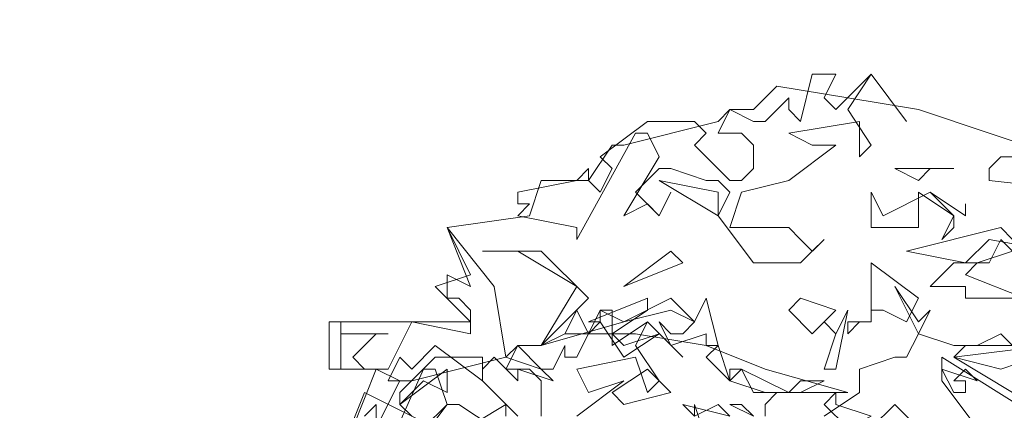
# Model space of a CAD drawing. Header units: millimetres. Extents: x 4234 to 4704, y 1542 to 2004.
# Tile 194 of 256: x 4388.18 to 4396.49, y 1913.12 to 1916.42. Entities that reach past the tile are written whole.
import ezdxf

# ---------------------------------------------------------------- set-up
doc = ezdxf.new("R2010")
doc.units = ezdxf.units.MM
doc.layers.add('BOD', color=40, linetype='Continuous')
doc.layers.add('DIMENSIONS', color=7, linetype='Continuous')

# ---------------------------------------------------------------- blocks, each defined once
blk = doc.blocks.new('A$Cf9015526')
at = {"color": 116, "lineweight": 0, "true_color": 0x136734}
for points in [[(1.5989, 3.5976), (1.6211, 3.5754), (1.6877, 3.642), (1.7544, 3.5532), (1.6877, 3.642), (1.6433, 3.5754), (1.6877, 3.5087), (1.6655, 3.4865), (1.6655, 3.5532), (1.5323, 3.5309), (1.5767, 3.5087), (1.6211, 3.5087), (1.5323, 3.4421), (1.4435, 3.4199), (1.4213, 3.3533), (1.4435, 3.3533), (1.5323, 3.3533), (1.5545, 3.3311), (1.5767, 3.3089), (1.5989, 3.3311), (1.5545, 3.2867), (1.4657, 3.2867), (1.3991, 3.3755), (1.4213, 3.4199), (1.3991, 3.4421), (1.3768, 3.4421), (1.3102, 3.4643), (1.288, 3.4643), (1.2436, 3.4199), (1.288, 3.3755), (1.3102, 3.4199), (1.288, 3.3755), (1.2658, 3.3977), (1.2214, 3.3755), (1.288, 3.4865), (1.2658, 3.5309), (1.2436, 3.5309), (1.1326, 3.3311), (1.1326, 3.3533), (1.0215, 3.3755), (1.0437, 3.3977), (1.0215, 3.3977), (1.0215, 3.4199), (1.1326, 3.4421), (1.1548, 3.4643), (1.1548, 3.4421), (1.177, 3.4199), (1.1992, 3.4643), (1.177, 3.4865), (1.2658, 3.5532), (1.3546, 3.5532), (1.3768, 3.5309), (1.3546, 3.5087), (1.4213, 3.4421), (1.4435, 3.4421), (1.4657, 3.4643), (1.4657, 3.5087), (1.4435, 3.5309), (1.3991, 3.5309), (1.4213, 3.5754), (1.4657, 3.5532), (1.4879, 3.5532), (1.5323, 3.5976), (1.5323, 3.5754), (1.5545, 3.5532), (1.5767, 3.642), (1.6211, 3.642)], [(1.7988, 3.4643), (1.7766, 3.4421), (1.7322, 3.4643), (1.8432, 3.4643)], [(1.3991, 3.3755), (1.288, 3.4421), (1.3991, 3.4199)], [(1.7988, 3.4199), (1.8432, 3.3755), (1.8432, 3.3533), (1.821, 3.3311), (1.8432, 3.3755), (1.7766, 3.4199), (1.7766, 3.3977), (1.7766, 3.3533), (1.6877, 3.3533), (1.6877, 3.4199), (1.71, 3.3755)], [(1.9764, 3.3755), (1.9764, 3.3533), (1.9542, 3.3311), (2.0653, 3.3089), (2.1319, 3.3089), (2.1541, 3.3311), (2.2651, 3.3533), (2.2651, 3.3311), (2.1985, 3.3089), (2.1985, 3.22), (2.1541, 3.2423), (2.1319, 3.2423), (2.1541, 3.2645), (2.1541, 3.2867), (1.9098, 3.3311), (1.8654, 3.2867), (1.7544, 3.3089), (1.932, 3.3533), (1.9542, 3.3311), (1.9764, 3.3533), (1.9542, 3.4199), (2.0431, 3.3977)], [(1.8654, 3.3977), (1.8654, 3.3755), (1.7988, 3.4199), (1.8654, 3.3755)], [(0.9993, 3.109), (1.0659, 3.0868), (1.0882, 3.0646), (1.0215, 3.0868), (1.0215, 3.0646), (0.9771, 3.109), (0.9549, 3.0868), (0.9549, 3.0646), (0.8661, 3.1312), (0.8217, 3.0868), (0.7995, 3.109), (0.7773, 3.0646), (0.7995, 3.0646), (0.755, 3.0868), (0.6884, 3.0868), (0.6884, 3.1756), (0.6884, 3.1534), (0.7773, 3.1534), (0.755, 3.1534), (0.7106, 3.109), (0.7328, 3.0868), (0.7773, 3.0868), (0.8217, 3.1756), (0.9327, 3.1534), (0.9327, 3.1978), (0.9105, 3.22), (0.8883, 3.22), (0.8883, 3.2645), (0.9327, 3.2423), (0.8883, 3.3533), (0.9771, 3.2423)], [(1.8876, 3.2867), (1.8654, 3.2645), (1.9764, 3.22), (1.8654, 3.22), (1.8654, 3.2423), (1.7988, 3.2423), (1.8432, 3.2867), (1.9098, 3.2867), (1.932, 3.3311), (1.9542, 3.3089)], [(1.1548, 3.22), (1.0659, 3.1312), (1.1326, 3.2423), (1.0215, 3.3089), (0.9549, 3.3089), (1.0659, 3.3089)], [(1.2214, 3.2423), (1.3102, 3.3089), (1.3324, 3.2867)], [(1.7544, 3.1756), (1.71, 3.1978), (1.6877, 3.1978), (1.6877, 3.1756), (1.6655, 3.1756), (1.6433, 3.1534), (1.6433, 3.1756), (1.6877, 3.1756), (1.6877, 3.22), (1.6877, 3.2867), (1.7766, 3.22)], [(1.3768, 3.1312), (1.3768, 3.1534), (1.3102, 3.1312), (1.288, 3.1756), (1.3102, 3.1534), (1.3324, 3.1534), (1.3546, 3.1756), (1.3102, 3.1978), (1.2214, 3.1756), (1.0659, 3.1312), (1.1104, 3.1534), (1.1326, 3.1978), (1.1548, 3.1534), (1.177, 3.1756), (1.177, 3.1978), (1.2214, 3.1756), (1.3102, 3.22), (1.3546, 3.1756), (1.3768, 3.22), (1.3991, 3.1312)], [(1.1992, 3.1534), (1.2214, 3.1312), (1.288, 3.1534), (1.2214, 3.109), (1.177, 3.1756), (1.1548, 3.1756), (1.2658, 3.22), (1.2658, 3.1978)], [(1.5767, 3.1534), (1.5323, 3.1978), (1.5545, 3.22), (1.6211, 3.1978)], [(1.5989, 3.0868), (1.6211, 3.1534), (1.5989, 3.1756), (1.6211, 3.1534), (1.6433, 3.1978), (1.6211, 3.0868)], [(1.3768, 3.109), (1.3991, 3.1312), (1.4213, 3.0646)], [(1.932, 3.0868), (1.8432, 3.109), (2.0209, 3.1312), (1.9986, 3.109)], [(0.8439, 3.0646), (0.7995, 3.0202), (0.8883, 3.0868), (0.8883, 3.0424)], [(1.2214, 3.0202), (1.1992, 3.0424), (1.2658, 3.0868), (1.3102, 3.0424)], [(1.4213, 3.0646), (1.4879, 3.0424), (1.4213, 3.0646), (1.4213, 3.0868), (1.4435, 3.0868)], [(1.5545, 3.0646), (1.5989, 3.0646), (1.5545, 3.0424), (1.4657, 3.0424), (1.4435, 3.0868), (1.5323, 3.0424)], [(1.8876, 3.0646), (1.8654, 3.0868), (1.8432, 3.0646), (1.8654, 3.0646), (1.8654, 3.0424), (1.8432, 3.0424), (1.821, 3.0868)], [(1.6877, 2.998), (1.6433, 2.9758), (1.5989, 3.0202), (1.6211, 3.0424), (1.6211, 3.0202)], [(1.3991, 3.0202), (1.3546, 2.998), (1.3324, 3.0202), (1.4213, 2.998)]]:
    blk.add_lwpolyline(points, close=True, dxfattribs=at)
for points in [[(0.7106, 2.9758), (0.755, 3.0868), (0.6662, 3.0868), (0.6662, 3.1756), (0.9327, 3.1756), (0.8661, 3.2423), (0.9327, 3.2645), (0.8883, 3.3533), (1.0437, 3.3755), (1.0659, 3.4421), (1.1548, 3.4421), (1.1992, 3.5087), (1.2214, 3.5087), (1.3991, 3.5532), (1.4213, 3.5754), (1.4657, 3.5754), (1.5101, 3.6198), (1.6433, 3.5976), (1.7766, 3.5754), (1.9098, 3.5309), (2.0431, 3.4865), (1.932, 3.4865), (1.9098, 3.4643), (1.9098, 3.4421), (2.1097, 3.4199)], [(1.9986, 2.998), (1.821, 3.109), (1.821, 3.0646), (1.8876, 2.9758)], [(1.7988, 2.9536), (1.7322, 3.0202), (1.6877, 2.9758)], [(1.3546, 2.998), (1.3546, 3.0202), (1.3768, 2.9536)], [(1.4657, 2.998), (1.4435, 3.0202), (1.4213, 3.0202), (1.4657, 2.998)], [(1.5989, 2.998), (1.6655, 3.0424), (1.6655, 3.0868), (1.7322, 3.109), (1.7544, 3.109), (1.7766, 3.1534), (1.7322, 3.2423), (1.7766, 3.1756), (1.7988, 3.1978), (1.7766, 3.1534), (1.8432, 3.1312), (1.8876, 3.1312), (1.932, 3.1534), (1.9542, 3.1312), (1.8654, 3.1312), (1.8432, 3.109), (1.9542, 3.0424)], [(0.9771, 2.9758), (0.9105, 3.0202), (0.8883, 3.0202), (0.8439, 2.9758)], [(0.8217, 2.9314), (0.8883, 3.0202), (0.8661, 3.0868), (0.8439, 3.0868), (0.755, 2.8869)], [(0.7328, 2.998), (0.755, 3.0202), (0.755, 2.9758)], [(0.8217, 2.998), (0.7995, 3.0202), (0.7995, 3.0424), (0.8661, 3.109), (0.9549, 3.109), (0.9549, 3.0646), (1.0215, 2.998)], [(1.0659, 2.998), (1.0659, 3.0646), (1.0437, 3.0868), (0.9993, 3.0868), (1.0215, 3.1312), (1.0659, 3.0868), (1.0882, 3.0868), (1.1104, 3.1312), (1.1104, 3.109), (1.1326, 3.109), (1.177, 3.1978), (1.1992, 3.1978), (1.1992, 3.1534), (1.1992, 3.1312), (1.2658, 3.1756), (1.3324, 3.109), (1.2658, 3.1756), (1.2436, 3.1312), (1.288, 3.0646), (1.2658, 3.0424), (1.2436, 3.109), (1.1326, 3.0868), (1.1548, 3.0424), (1.2214, 3.0646), (1.1326, 2.998)], [(0.755, 2.9758), (0.7995, 3.0646), (0.8217, 3.0646), (0.9993, 3.109), (1.0215, 3.1312), (1.0659, 3.1312), (1.1104, 3.1534), (1.2436, 3.1534), (1.3768, 3.1312), (1.4879, 3.0868), (1.6433, 3.0424), (1.5101, 3.0424), (1.4879, 3.0202), (1.4879, 2.998)], [(0.8883, 2.9536), (0.9993, 3.0202), (0.9993, 2.998)], [(0.6884, 2.9314), (0.7328, 3.0424), (0.8661, 2.9758)]]:
    blk.add_lwpolyline(points, dxfattribs=at)

msp = doc.modelspace()

# ---------------------------------------------------------------- hatches: boundary and pattern name
at = {"layer": 'DIMENSIONS'}
h = msp.add_hatch(dxfattribs=at)
h.set_pattern_fill('GRASS', color=256, scale=0.5)
h.set_pattern_definition([(90, (3399.144, -158.445), (-8.980256, 8.980256), [2.38125, -15.57926]), (45, (3399.144, -158.445), (-8.980256, 8.980256), [2.38125, -10.31875]), (135, (3399.144, -158.445), (-8.980256, -8.980256), [2.38125, -10.31875])])
h.paths.add_polyline_path([(4417.6425, 1844.3253), (4423.2951, 1838.2514), (4434.9969, 1847.6295), (4469.633, 1855.411), (4513.1489, 1877.6572), (4531.9103, 1892.8657), (4546.8873, 1910.4574), (4556.576, 1922.7476), (4577.553, 1933.381), (4592.7448, 1936.6466), (4614.9867, 1937.2699), (4624.0253, 1937.2699), (4633.3522, 1938.7107), (4636.3977, 1940.2306), (4631.8428, 1952.3869, 0.161807)])
h.paths.add_polyline_path([(4631.8428, 1952.3869), (4629.8752, 1957.6381), (4629.4018, 1957.3619), (4621.324, 1958.355), (4615.8552, 1959.6126), (4597.3065, 1970.6836), (4571.5628, 1964.4359), (4571.5628, 1952.3502), (4556.6565, 1951.2934), (4533.2051, 1949.7013), (4514.0135, 1931.7588), (4500.0937, 1928.3885), (4467.5142, 1910.2651), (4457.6487, 1889.7679), (4440.0951, 1876.8578), (4418.6103, 1858.4577), (4410.1637, 1852.3615), (4417.6425, 1844.3253, -0.161807)])
h.paths.add_polyline_path([(4548.0789, 1916.6002), (4552.8565, 1929.9377), (4546.693, 1932.1455), (4541.9153, 1918.808)], flags=24)
h.paths.add_polyline_path([(4503.0556, 1883.2742), (4507.8332, 1896.6117), (4501.6696, 1898.8196), (4496.892, 1885.482)], flags=24)
h.paths.add_polyline_path([(4451.7368, 1857.409), (4456.5145, 1870.7465), (4450.3509, 1872.9544), (4445.5733, 1859.6168)], flags=24)
h.paths.add_polyline_path([(4412.9931, 1854.3366), (4417.0765, 1849.9489), (4419.3393, 1852.0547), (4415.2559, 1856.4424)], flags=24)
h.paths.add_polyline_path([(4596.3471, 1950.1809), (4601.1248, 1963.5184), (4594.9612, 1965.7262), (4590.1836, 1952.3887)], flags=24)
h.paths.add_polyline_path([(4509.7992, 1914.4402), (4520.7716, 1919.9756), (4517.1217, 1927.2104), (4506.1494, 1921.675)], flags=24)
h.paths.add_polyline_path([(4321.6553, 1898.427), (4326.0339, 1896.392), (4327.3367, 1899.1951), (4322.958, 1901.2301)], flags=9)
h.paths.add_polyline_path([(4333.4365, 1891.9961), (4338.2762, 1888.46), (4340.0997, 1890.9559), (4335.26, 1894.492)], flags=9)
h.paths.add_polyline_path([(4351.1951, 1875.6427), (4355.5215, 1871.4944), (4357.6608, 1873.7255), (4353.3344, 1877.8738)], flags=9)
h.paths.add_polyline_path([(4373.9221, 1853.7811), (4378.2721, 1849.6575), (4380.3986, 1851.9008), (4376.0487, 1856.0244)], flags=9)
h.paths.add_polyline_path([(4389.205, 1846.109), (4392.5459, 1849.595), (4390.3143, 1851.7338), (4386.9734, 1848.2478)], flags=9)
h.paths.add_polyline_path([(4407.9742, 1825.8927), (4411.6376, 1829.0381), (4409.6239, 1831.3833), (4405.9606, 1828.2379)], flags=9)
h.paths.add_polyline_path([(4405.6972, 1823.1876), (4408.8355, 1819.5181), (4411.1846, 1821.5272), (4408.0463, 1825.1967)], flags=9)
h.paths.add_polyline_path([(4412.0765, 1813.536), (4414.8574, 1808.2263), (4417.5956, 1809.6604), (4414.8147, 1814.9701)], flags=9)
h.paths.add_polyline_path([(4306.0633, 1735.5308), (4308.3702, 1742.3082), (4305.4441, 1743.3042), (4303.1371, 1736.5268)], flags=9)
h.paths.add_polyline_path([(4289.1237, 1902.077), (4295.0617, 1902.8939), (4294.6404, 1905.9561), (4288.7025, 1905.1392)], flags=9)
h.paths.add_polyline_path([(4305.67, 1902.4686), (4311.5251, 1901.1867), (4312.1862, 1904.2062), (4306.331, 1905.4882)], flags=9)
h.paths.add_polyline_path([(4434.2122, 1813.2206), (4438.5999, 1817.304), (4436.4941, 1819.5668), (4432.1063, 1815.4834)], flags=9)
h.paths.add_polyline_path([(4381.102, 1865.7275), (4385.1854, 1861.3397), (4387.4482, 1863.4456), (4383.3648, 1867.8333)], flags=9)
h.paths.add_polyline_path([(4421.9781, 1821.8049), (4426.0615, 1817.4172), (4428.3243, 1819.523), (4424.2409, 1823.9108)], flags=9)
h.paths.add_polyline_path([(4410.3951, 1823.868), (4413.9297, 1827.1574), (4411.8239, 1829.4202), (4408.2893, 1826.1308)], flags=9)
h.paths.add_polyline_path([(4387.3909, 1817.4858), (4392.1686, 1830.8233), (4386.005, 1833.0311), (4381.2274, 1819.6936)], flags=9)
h.paths.add_polyline_path([(4347.9726, 1750.0597), (4352.7503, 1763.3972), (4346.5867, 1765.6051), (4341.8091, 1752.2675)], flags=9)
h.paths.add_polyline_path([(4341.4321, 1678.3148), (4346.2097, 1691.6523), (4340.0462, 1693.8601), (4335.2686, 1680.5226)], flags=9)
h.paths.add_polyline_path([(4323.3673, 1583.7016), (4328.1449, 1597.0392), (4321.9814, 1599.247), (4317.2037, 1585.9095)], flags=9)
h.paths.add_polyline_path([(4335.3652, 1700.4464), (4339.9795, 1713.3279), (4330.8251, 1716.6071), (4326.2108, 1703.7256)], flags=9)
h.paths.add_polyline_path([(4396.1792, 1839.031), (4404.6554, 1830.2107), (4406.8611, 1832.3304), (4398.3849, 1841.1506)], flags=9)
h.paths.add_polyline_path([(4396.4333, 1860.2956), (4402.6288, 1853.7761), (4403.7122, 1854.8057), (4397.5167, 1861.3251)], flags=9)
h.paths.add_polyline_path([(4349.0141, 1900.3774), (4363.5849, 1891.1608), (4365.102, 1893.5592), (4350.5312, 1902.7758)], flags=9)
h.paths.add_polyline_path([(4438.6658, 1769.7519), (4437.6109, 1764.1146), (4441.3279, 1763.4191), (4442.3828, 1769.0563)], flags=9)
h.paths.add_polyline_path([(4432.3393, 1775.0815), (4431.5916, 1769.3953), (4435.3409, 1768.9023), (4436.0886, 1774.5885)], flags=9)
h.paths.add_polyline_path([(4446.5759, 1765.0098), (4445.4726, 1759.3818), (4449.1836, 1758.6543), (4450.2868, 1764.2824)], flags=9)
h.paths.add_polyline_path([(4333.2801, 1902.1363), (4338.0795, 1900.1576), (4339.5209, 1903.6536), (4334.7215, 1905.6324)], flags=9)
h.paths.add_polyline_path([(4335.5168, 1907.037), (4340.8576, 1904.9473), (4342.2355, 1908.4689), (4336.8946, 1910.5586)], flags=9)
h.paths.add_polyline_path([(4338.3128, 1912.555), (4343.7532, 1910.7401), (4344.9499, 1914.3274), (4339.5095, 1916.1422)], flags=9)
h.paths.add_polyline_path([(4390.5848, 1863.0102), (4393.6134, 1859.8177), (4396.592, 1862.6434), (4393.5633, 1865.8359)], flags=9)
h.paths.add_polyline_path([(4431.1188, 1819.2282), (4434.1502, 1816.0327), (4437.1288, 1818.8584), (4434.0973, 1822.0539)], flags=9)
h.paths.add_polyline_path([(4421.1353, 1830.1653), (4424.1639, 1826.9728), (4427.1425, 1829.7985), (4424.1138, 1832.991)], flags=9)
h.paths.add_polyline_path([(4410.884, 1841.2141), (4413.9127, 1838.0216), (4416.8913, 1840.8473), (4413.8626, 1844.0398)], flags=9)
h.paths.add_polyline_path([(4400.5883, 1852.1946), (4403.617, 1849.0021), (4406.5956, 1851.8278), (4403.5669, 1855.0203)], flags=9)
h.paths.add_polyline_path([(4378.8646, 1874.7618), (4381.8961, 1871.5663), (4384.8747, 1874.392), (4381.8432, 1877.5875)], flags=9)

# ---------------------------------------------------------------- block references
at = {"layer": 'BOD', "xscale": 4.480026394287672, "yscale": 4.480026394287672, "zscale": 4.480026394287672}
msp.add_blockref('A$Cf9015526', (4387.8075, 1899.64, 480.9174), dxfattribs=at)

doc.saveas('drawing.dxf')
